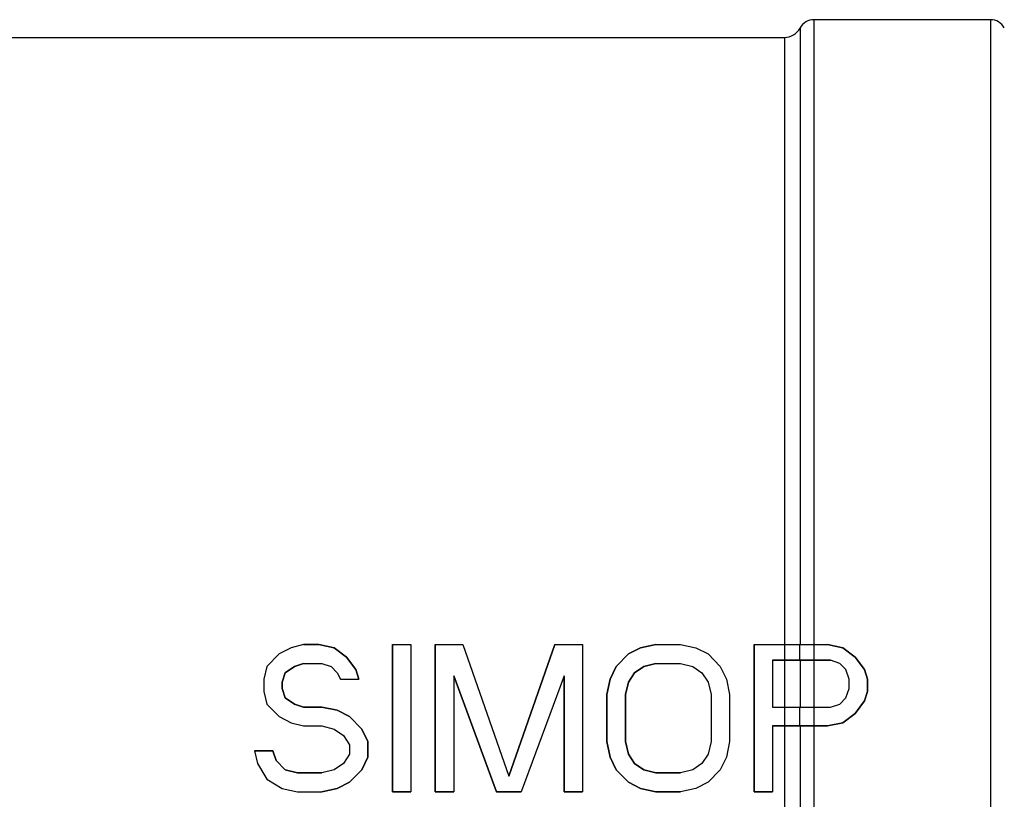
# Model space of a CAD drawing. Header units: millimetres. Extents: x 0 to 420, y 0 to 297.
# Tile 14 of 35: x 133 to 167, y 227 to 254. Entities that reach past the tile are written whole.
import ezdxf

# ---------------------------------------------------------------- set-up
doc = ezdxf.new("R2010")
doc.units = ezdxf.units.MM
doc.header["$LTSCALE"] = 23.1
for name, color, linetype in [('06_COURBES', 7, 'CONTINUOUS'), ('08_SURFACES', 7, 'CONTINUOUS'), ('AXES_REF', 7, 'CONTINUOUS')]:
    doc.layers.add(name, color=color, linetype=linetype)

msp = doc.modelspace()

# ---------------------------------------------------------------- linework, layer by layer
at = {"layer": '06_COURBES', "color": 4, "linetype": 'Continuous'}
for p, q in [((142.822, 232.711), (142.405, 232.605)), ((143.343, 232.711), (142.822, 232.711)), ((143.864, 232.605), (143.343, 232.711)), ((145.843, 227.711), (145.843, 232.711)), ((145.843, 232.711), (146.468, 232.711)), ((146.468, 232.711), (146.468, 227.711)), ((147.301, 227.711), (147.301, 232.711)), ((147.301, 232.711), (148.239, 232.711)), ((148.239, 232.711), (149.801, 228.243)), ((149.801, 228.243), (151.364, 232.711)), ((151.364, 232.711), (152.301, 232.711)), ((152.301, 232.711), (152.301, 227.711)), ((154.28, 232.605), (154.801, 232.711)), ((154.801, 232.711), (155.635, 232.711)), ((155.635, 232.711), (156.155, 232.605)), ((158.135, 232.711), (160.635, 232.711)), ((158.135, 227.711), (158.135, 232.711)), ((160.635, 232.711), (161.155, 232.605)), ((141.989, 232.392), (141.572, 231.966)), ((142.405, 232.605), (141.989, 232.392)), ((144.28, 232.286), (143.864, 232.605)), ((153.447, 231.966), (153.864, 232.392)), ((153.864, 232.392), (154.28, 232.605)), ((156.155, 232.605), (156.572, 232.392)), ((156.572, 232.392), (156.989, 231.966)), ((161.155, 232.605), (161.572, 232.286)), ((141.572, 231.966), (141.468, 231.541)), ((142.197, 231.754), (142.51, 231.966)), ((142.51, 231.966), (142.822, 232.073)), ((142.822, 232.073), (143.447, 232.073)), ((143.447, 232.073), (143.76, 231.966)), ((143.76, 231.966), (143.968, 231.754)), ((144.593, 231.86), (144.28, 232.286)), ((153.239, 231.541), (153.447, 231.966)), ((154.072, 231.754), (154.385, 231.966)), ((154.385, 231.966), (154.801, 232.073)), ((154.801, 232.073), (155.635, 232.073)), ((155.635, 232.073), (156.051, 231.966)), ((156.051, 231.966), (156.364, 231.754)), ((156.989, 231.966), (157.197, 231.541)), ((160.739, 232.179), (158.76, 232.179)), ((158.76, 232.179), (158.76, 230.583)), ((161.051, 232.073), (160.739, 232.179)), ((161.26, 231.86), (161.051, 232.073)), ((161.572, 232.286), (161.885, 231.86)), ((142.093, 231.435), (142.197, 231.754)), ((143.968, 231.754), (144.072, 231.541)), ((144.697, 231.541), (144.593, 231.86)), ((147.926, 231.647), (147.926, 227.711)), ((149.385, 227.711), (147.926, 231.647)), ((151.676, 231.647), (150.218, 227.711)), ((151.676, 227.711), (151.676, 231.647)), ((153.864, 231.435), (154.072, 231.754)), ((156.364, 231.754), (156.572, 231.435)), ((161.364, 231.541), (161.26, 231.86)), ((161.885, 231.86), (161.989, 231.541)), ((141.468, 231.541), (141.468, 231.115)), ((142.093, 231.222), (142.093, 231.435)), ((144.072, 231.541), (144.697, 231.541)), ((153.135, 231.009), (153.239, 231.541)), ((153.76, 231.009), (153.864, 231.435)), ((156.572, 231.435), (156.676, 231.009)), ((157.197, 231.541), (157.301, 231.009)), ((161.364, 231.222), (161.364, 231.541)), ((161.989, 231.541), (161.989, 231.115)), ((141.468, 231.115), (141.572, 230.69)), ((142.197, 230.903), (142.093, 231.222)), ((153.135, 229.413), (153.135, 231.009)), ((153.76, 229.413), (153.76, 231.009)), ((156.676, 231.009), (156.676, 229.413)), ((157.301, 231.009), (157.301, 229.413)), ((161.26, 230.903), (161.364, 231.222)), ((161.989, 231.115), (161.885, 230.796)), ((141.572, 230.69), (141.989, 230.264)), ((142.51, 230.69), (142.197, 230.903)), ((142.822, 230.583), (142.51, 230.69)), ((160.739, 230.583), (161.051, 230.69)), ((161.051, 230.69), (161.26, 230.903)), ((161.885, 230.796), (161.572, 230.371)), ((143.447, 230.583), (142.822, 230.583)), ((143.968, 230.477), (143.447, 230.583)), ((144.385, 230.264), (143.968, 230.477)), ((158.76, 230.583), (160.739, 230.583)), ((161.572, 230.371), (161.155, 230.052)), ((141.989, 230.264), (142.405, 230.052)), ((142.405, 230.052), (142.822, 229.945)), ((142.822, 229.945), (143.447, 229.945)), ((143.447, 229.945), (143.864, 229.839)), ((144.801, 229.839), (144.385, 230.264)), ((160.635, 229.945), (158.76, 229.945)), ((158.76, 229.945), (158.76, 227.711)), ((161.155, 230.052), (160.635, 229.945)), ((143.864, 229.839), (144.176, 229.626)), ((144.176, 229.626), (144.385, 229.307)), ((145.01, 229.413), (144.801, 229.839)), ((144.385, 229.307), (144.385, 228.988)), ((145.01, 228.881), (145.01, 229.413)), ((153.239, 228.881), (153.135, 229.413)), ((153.864, 228.988), (153.76, 229.413)), ((156.676, 229.413), (156.572, 228.988)), ((157.301, 229.413), (157.197, 228.881)), ((141.155, 229.094), (141.26, 228.669)), ((141.78, 229.094), (141.155, 229.094)), ((141.885, 228.775), (141.78, 229.094)), ((144.385, 228.988), (144.176, 228.669)), ((154.072, 228.669), (153.864, 228.988)), ((156.572, 228.988), (156.364, 228.669)), ((141.26, 228.669), (141.572, 228.137)), ((142.197, 228.456), (141.885, 228.775)), ((144.176, 228.669), (143.864, 228.456)), ((144.801, 228.456), (145.01, 228.881)), ((153.447, 228.456), (153.239, 228.881)), ((154.385, 228.456), (154.072, 228.669)), ((156.364, 228.669), (156.051, 228.456)), ((157.197, 228.881), (156.989, 228.456)), ((142.614, 228.349), (142.197, 228.456)), ((143.447, 228.349), (142.614, 228.349)), ((143.864, 228.456), (143.447, 228.349)), ((144.385, 228.03), (144.801, 228.456)), ((153.864, 228.03), (153.447, 228.456)), ((154.801, 228.349), (154.385, 228.456)), ((155.635, 228.349), (154.801, 228.349)), ((156.051, 228.456), (155.635, 228.349)), ((156.989, 228.456), (156.572, 228.03)), ((141.572, 228.137), (142.093, 227.818)), ((143.968, 227.818), (144.385, 228.03)), ((154.28, 227.818), (153.864, 228.03)), ((156.572, 228.03), (156.155, 227.818)), ((142.093, 227.818), (142.614, 227.711)), ((142.614, 227.711), (143.447, 227.711)), ((143.447, 227.711), (143.968, 227.818)), ((146.468, 227.711), (145.843, 227.711)), ((147.926, 227.711), (147.301, 227.711)), ((150.218, 227.711), (149.385, 227.711)), ((152.301, 227.711), (151.676, 227.711)), ((154.801, 227.711), (154.28, 227.818)), ((155.635, 227.711), (154.801, 227.711)), ((156.155, 227.818), (155.635, 227.711)), ((158.76, 227.711), (158.135, 227.711))]:
    msp.add_line(p, q, dxfattribs=at)
at = {"layer": '08_SURFACES', "color": 9, "linetype": 'Continuous'}
for p, q in [((160.172, 253.951), (160.172, 206.471)), ((159.701, 253.669), (159.701, 232.711)), ((159.172, 253.351), (159.172, 207.071)), ((159.684, 232.711), (159.684, 232.179)), ((159.701, 232.179), (159.701, 230.583)), ((159.684, 230.583), (159.684, 229.945)), ((159.701, 229.945), (159.701, 226.297))]:
    msp.add_line(p, q, dxfattribs=at)
at = {"layer": '08_SURFACES', "color": 7, "linetype": 'Continuous'}
for p, q in [((142.822, 232.711), (142.405, 232.605)), ((142.822, 232.711), (143.343, 232.711)), ((143.343, 232.711), (143.864, 232.605)), ((145.843, 232.711), (145.843, 227.711)), ((145.843, 232.711), (146.468, 232.711)), ((146.468, 232.711), (146.468, 227.711)), ((147.301, 232.711), (147.301, 227.711)), ((147.301, 232.711), (148.239, 232.711)), ((148.239, 232.711), (149.801, 228.243)), ((151.364, 232.711), (149.801, 228.243)), ((151.364, 232.711), (152.301, 232.711)), ((152.301, 232.711), (152.301, 227.711)), ((154.801, 232.711), (154.28, 232.605)), ((154.801, 232.711), (155.635, 232.711)), ((155.635, 232.711), (156.155, 232.605)), ((158.135, 232.711), (160.635, 232.711)), ((158.135, 232.711), (158.135, 227.711)), ((161.155, 232.605), (160.635, 232.711)), ((141.989, 232.392), (141.572, 231.966)), ((142.405, 232.605), (141.989, 232.392)), ((143.864, 232.605), (144.28, 232.286)), ((153.864, 232.392), (153.447, 231.966)), ((154.28, 232.605), (153.864, 232.392)), ((156.155, 232.605), (156.572, 232.392)), ((156.572, 232.392), (156.989, 231.966)), ((161.572, 232.286), (161.155, 232.605)), ((141.572, 231.966), (141.468, 231.541)), ((142.51, 231.966), (142.197, 231.754)), ((142.822, 232.073), (142.51, 231.966)), ((142.822, 232.073), (143.447, 232.073)), ((143.447, 232.073), (143.76, 231.966)), ((143.76, 231.966), (143.968, 231.754)), ((144.28, 232.286), (144.593, 231.86)), ((153.447, 231.966), (153.239, 231.541)), ((154.385, 231.966), (154.072, 231.754)), ((154.801, 232.073), (154.385, 231.966)), ((154.801, 232.073), (155.635, 232.073)), ((155.635, 232.073), (156.051, 231.966)), ((156.051, 231.966), (156.364, 231.754)), ((156.989, 231.966), (157.197, 231.541)), ((158.76, 232.179), (160.739, 232.179)), ((158.76, 232.179), (158.76, 230.583)), ((161.051, 232.073), (160.739, 232.179)), ((161.26, 231.86), (161.051, 232.073)), ((161.885, 231.86), (161.572, 232.286)), ((142.197, 231.754), (142.093, 231.435)), ((143.968, 231.754), (144.072, 231.541)), ((144.593, 231.86), (144.697, 231.541)), ((147.926, 231.647), (147.926, 227.711)), ((147.926, 231.647), (149.385, 227.711)), ((151.676, 231.647), (150.218, 227.711)), ((151.676, 231.647), (151.676, 227.711)), ((154.072, 231.754), (153.864, 231.435)), ((156.364, 231.754), (156.572, 231.435)), ((161.364, 231.541), (161.26, 231.86)), ((161.989, 231.541), (161.885, 231.86)), ((141.468, 231.541), (141.468, 231.115)), ((142.093, 231.435), (142.093, 231.222)), ((144.072, 231.541), (144.697, 231.541)), ((153.239, 231.541), (153.135, 231.009)), ((153.864, 231.435), (153.76, 231.009)), ((156.572, 231.435), (156.676, 231.009)), ((157.197, 231.541), (157.301, 231.009)), ((161.364, 231.222), (161.364, 231.541)), ((161.989, 231.115), (161.989, 231.541)), ((141.468, 231.115), (141.572, 230.69)), ((142.093, 231.222), (142.197, 230.903)), ((153.135, 231.009), (153.135, 229.413)), ((153.76, 231.009), (153.76, 229.413)), ((156.676, 231.009), (156.676, 229.413)), ((157.301, 231.009), (157.301, 229.413)), ((161.26, 230.903), (161.364, 231.222)), ((161.885, 230.796), (161.989, 231.115)), ((141.572, 230.69), (141.989, 230.264)), ((142.197, 230.903), (142.51, 230.69)), ((142.51, 230.69), (142.822, 230.583)), ((160.739, 230.583), (161.051, 230.69)), ((161.051, 230.69), (161.26, 230.903)), ((161.572, 230.371), (161.885, 230.796)), ((142.822, 230.583), (143.447, 230.583)), ((143.447, 230.583), (143.968, 230.477)), ((143.968, 230.477), (144.385, 230.264)), ((158.76, 230.583), (160.739, 230.583)), ((161.155, 230.052), (161.572, 230.371)), ((141.989, 230.264), (142.405, 230.052)), ((142.405, 230.052), (142.822, 229.945)), ((142.822, 229.945), (143.447, 229.945)), ((143.447, 229.945), (143.864, 229.839)), ((144.385, 230.264), (144.801, 229.839)), ((158.76, 229.945), (160.635, 229.945)), ((158.76, 229.945), (158.76, 227.711)), ((160.635, 229.945), (161.155, 230.052)), ((143.864, 229.839), (144.176, 229.626)), ((144.176, 229.626), (144.385, 229.307)), ((144.801, 229.839), (145.01, 229.413)), ((144.385, 229.307), (144.385, 228.988)), ((145.01, 229.413), (145.01, 228.881)), ((153.135, 229.413), (153.239, 228.881)), ((153.76, 229.413), (153.864, 228.988)), ((156.676, 229.413), (156.572, 228.988)), ((157.301, 229.413), (157.197, 228.881)), ((141.155, 229.094), (141.26, 228.669)), ((141.155, 229.094), (141.78, 229.094)), ((141.78, 229.094), (141.885, 228.775)), ((144.385, 228.988), (144.176, 228.669)), ((153.864, 228.988), (154.072, 228.669)), ((156.572, 228.988), (156.364, 228.669)), ((141.26, 228.669), (141.572, 228.137)), ((141.885, 228.775), (142.197, 228.456)), ((144.176, 228.669), (143.864, 228.456)), ((145.01, 228.881), (144.801, 228.456)), ((153.239, 228.881), (153.447, 228.456)), ((154.072, 228.669), (154.385, 228.456)), ((156.364, 228.669), (156.051, 228.456)), ((157.197, 228.881), (156.989, 228.456)), ((142.197, 228.456), (142.614, 228.349)), ((142.614, 228.349), (143.447, 228.349)), ((143.864, 228.456), (143.447, 228.349)), ((144.801, 228.456), (144.385, 228.03)), ((153.447, 228.456), (153.864, 228.03)), ((154.385, 228.456), (154.801, 228.349)), ((154.801, 228.349), (155.635, 228.349)), ((156.051, 228.456), (155.635, 228.349)), ((156.989, 228.456), (156.572, 228.03)), ((141.572, 228.137), (142.093, 227.818)), ((144.385, 228.03), (143.968, 227.818)), ((153.864, 228.03), (154.28, 227.818)), ((156.572, 228.03), (156.155, 227.818)), ((142.093, 227.818), (142.614, 227.711)), ((142.614, 227.711), (143.447, 227.711)), ((143.968, 227.818), (143.447, 227.711)), ((145.843, 227.711), (146.468, 227.711)), ((147.301, 227.711), (147.926, 227.711)), ((149.385, 227.711), (150.218, 227.711)), ((151.676, 227.711), (152.301, 227.711)), ((154.28, 227.818), (154.801, 227.711)), ((154.801, 227.711), (155.635, 227.711)), ((156.155, 227.818), (155.635, 227.711)), ((158.135, 227.711), (158.76, 227.711))]:
    msp.add_line(p, q, dxfattribs=at)
at = {"layer": 'AXES_REF', "color": 7, "linetype": 'Continuous'}
for p, q in [((166.172, 253.951), (160.172, 253.951)), ((122.532, 253.351), (159.172, 253.351))]:
    msp.add_line(p, q, dxfattribs=at)
at = {"layer": 'AXES_REF', "color": 9, "linetype": 'Continuous'}
msp.add_line((166.172, 253.951), (166.172, 206.471), dxfattribs=at)
at = {"layer": 'AXES_REF', "color": 7, "linetype": 'Continuous'}
for centre, radius, start, end in [((160.172, 253.418), 0.533, 90, 151.9275), ((166.172, 253.418), 0.533, 28.0725, 90), ((159.172, 253.951), 0.6, 270, 331.9275)]:
    msp.add_arc(centre, radius, start, end, dxfattribs=at)

doc.saveas('drawing.dxf')
